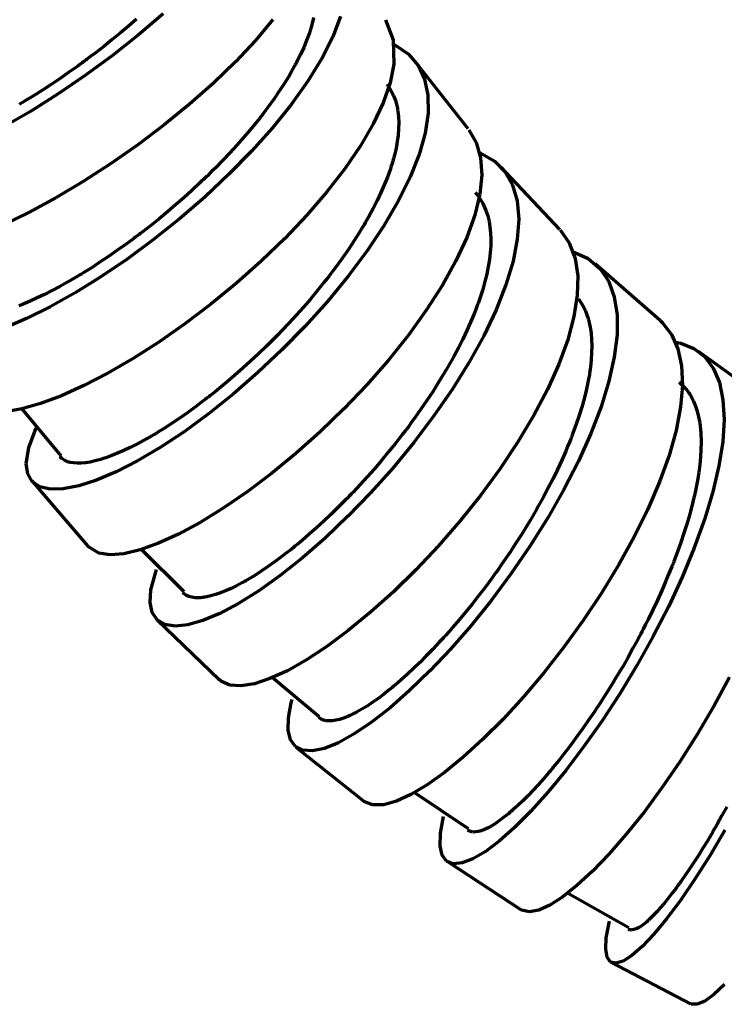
# Model space of a CAD drawing. Header units: millimetres. Extents: x 76 to 932, y 218 to 766.
# Tile 27 of 98: x 252 to 290, y 418 to 471. Entities that reach past the tile are written whole.
import ezdxf

# ---------------------------------------------------------------- set-up
doc = ezdxf.new("R2010")
doc.units = ezdxf.units.MM
doc.layers.add('Livello 1', color=18, linetype='Continuous', true_color=0x000000)

msp = doc.modelspace()

# ---------------------------------------------------------------- linework, layer by layer
at = {"layer": 'Livello 1', "color": 18, "lineweight": 70, "true_color": 0x000000}
for p, q in [((259.377, 471.406), (258.039, 470.256)), ((257.929, 471.117), (257.495, 470.74)), ((265.35, 471.096), (264.398, 469.956)), ((267.514, 471.029), (267.421, 470.68)), ((267.552, 471.198), (267.514, 471.029)), ((269.024, 471.262), (268.595, 470.147)), ((271.459, 471.075), (271.882, 469.981)), ((257.053, 470.366), (256.604, 469.999)), ((258.039, 470.256), (256.627, 469.138)), ((257.495, 470.74), (257.053, 470.366)), ((267.308, 470.32), (267.174, 469.953)), ((267.421, 470.68), (267.308, 470.32)), ((256.604, 469.999), (256.147, 469.632)), ((264.398, 469.956), (263.314, 468.796)), ((267.174, 469.953), (267.021, 469.579)), ((268.595, 470.147), (268, 468.972)), ((271.882, 469.981), (271.915, 468.662)), ((271.961, 469.724), (272.034, 469.688)), ((272.034, 469.688), (272.717, 469.205)), ((255.681, 469.272), (255.446, 469.096)), ((256.147, 469.632), (255.681, 469.272)), ((266.846, 469.198), (266.651, 468.803)), ((267.021, 469.579), (266.846, 469.198)), ((272.717, 469.205), (273.238, 468.591)), ((254.849, 468.655), (254.73, 468.566)), ((254.969, 468.739), (254.849, 468.655)), ((255.029, 468.785), (254.969, 468.739)), ((255.089, 468.828), (255.029, 468.785)), ((255.149, 468.873), (255.089, 468.828)), ((255.208, 468.916), (255.149, 468.873)), ((256.627, 469.138), (255.162, 468.062)), ((255.446, 469.096), (255.208, 468.916)), ((263.314, 468.796), (262.113, 467.639)), ((266.573, 468.655), (266.546, 468.605)), ((266.599, 468.704), (266.573, 468.655)), ((266.626, 468.753), (266.599, 468.704)), ((266.651, 468.803), (266.626, 468.753)), ((268, 468.972), (267.249, 467.745)), ((271.915, 468.662), (271.715, 467.656)), ((275.964, 465.145), (273.072, 468.824)), ((254.25, 468.224), (253.77, 467.893)), ((254.73, 468.566), (254.25, 468.224)), ((266.323, 468.203), (266.205, 468.002)), ((266.437, 468.404), (266.323, 468.203)), ((266.492, 468.507), (266.437, 468.404)), ((266.546, 468.605), (266.492, 468.507)), ((273.238, 468.591), (273.592, 467.843)), ((253.29, 467.568), (252.808, 467.254)), ((253.77, 467.893), (253.29, 467.568)), ((255.162, 468.062), (253.666, 467.046)), ((262.113, 467.639), (260.814, 466.489)), ((265.956, 467.596), (265.69, 467.191)), ((266.205, 468.002), (265.956, 467.596)), ((267.249, 467.745), (266.353, 466.489)), ((271.715, 467.656), (271.343, 466.57)), ((271.543, 467.579), (271.646, 467.434)), ((273.592, 467.843), (273.773, 466.979)), ((253.666, 467.046), (252.161, 466.097)), ((252.808, 467.254), (252.327, 466.947)), ((265.69, 467.191), (265.407, 466.778)), ((271.646, 467.434), (271.785, 467.201)), ((271.785, 467.201), (271.904, 466.954)), ((251.604, 466.506), (251.544, 466.471)), ((251.725, 466.577), (251.604, 466.506)), ((251.845, 466.651), (251.725, 466.577)), ((252.327, 466.947), (251.845, 466.651)), ((260.814, 466.489), (259.435, 465.367)), ((265.407, 466.778), (265.107, 466.362)), ((266.353, 466.489), (265.328, 465.212)), ((271.343, 466.57), (270.804, 465.42)), ((271.904, 466.954), (272.003, 466.69)), ((272.003, 466.69), (272.081, 466.411)), ((273.773, 466.979), (273.782, 465.998)), ((252.161, 466.097), (250.669, 465.233)), ((264.79, 465.942), (264.709, 465.836)), ((264.951, 466.154), (264.79, 465.942)), ((265.107, 466.362), (264.951, 466.154)), ((272.081, 466.411), (272.097, 466.337)), ((272.097, 466.337), (272.112, 466.263)), ((272.112, 466.263), (272.119, 466.228)), ((272.119, 466.228), (272.126, 466.189)), ((272.126, 466.189), (272.132, 466.154)), ((272.132, 466.154), (272.138, 466.115)), ((272.138, 466.115), (272.159, 465.963)), ((272.159, 465.963), (272.174, 465.804)), ((273.782, 465.998), (273.621, 464.919)), ((264.457, 465.518), (264.11, 465.095)), ((264.542, 465.624), (264.457, 465.518)), ((264.626, 465.73), (264.542, 465.624)), ((264.709, 465.836), (264.626, 465.73)), ((270.804, 465.42), (270.106, 464.217)), ((272.174, 465.804), (272.189, 465.487)), ((272.189, 465.487), (272.182, 465.155)), ((259.435, 465.367), (257.996, 464.284)), ((264.11, 465.095), (263.751, 464.675)), ((265.328, 465.212), (264.189, 463.938)), ((272.182, 465.155), (272.155, 464.809)), ((273.621, 464.919), (273.293, 463.751)), ((276.003, 465.095), (276.399, 464.404)), ((263.751, 464.675), (263.381, 464.256)), ((272.108, 464.453), (272.04, 464.086)), ((272.155, 464.809), (272.108, 464.453)), ((276.399, 464.404), (276.635, 463.575)), ((257.996, 464.284), (256.52, 463.254)), ((263, 463.839), (262.607, 463.427)), ((264.189, 463.938), (262.952, 462.675)), ((263.381, 464.256), (263, 463.839)), ((270.106, 464.217), (269.262, 462.975)), ((272.04, 464.086), (271.952, 463.709)), ((276.578, 463.868), (277.399, 463.391)), ((256.52, 463.254), (255.027, 462.291)), ((262.607, 463.427), (262.203, 463.014)), ((271.843, 463.317), (271.781, 463.116)), ((271.872, 463.416), (271.843, 463.317)), ((271.9, 463.511), (271.872, 463.416)), ((271.914, 463.561), (271.9, 463.511)), ((271.927, 463.61), (271.914, 463.561)), ((271.939, 463.659), (271.927, 463.61)), ((271.952, 463.709), (271.939, 463.659)), ((273.293, 463.751), (272.804, 462.513)), ((276.635, 463.575), (276.699, 462.633)), ((277.399, 463.391), (277.965, 462.809)), ((261.996, 462.806), (261.787, 462.601)), ((262.203, 463.014), (261.996, 462.806)), ((269.262, 462.975), (268.285, 461.716)), ((271.715, 462.919), (271.568, 462.513)), ((271.781, 463.116), (271.715, 462.919)), ((280.951, 459.677), (277.741, 463.077)), ((277.965, 462.809), (278.374, 462.086)), ((255.027, 462.291), (253.539, 461.402)), ((261.361, 462.192), (260.93, 461.793)), ((261.468, 462.294), (261.361, 462.192)), ((261.575, 462.396), (261.468, 462.294)), ((261.628, 462.449), (261.575, 462.396)), ((261.681, 462.499), (261.628, 462.449)), ((262.952, 462.675), (261.637, 461.44)), ((261.734, 462.552), (261.681, 462.499)), ((261.787, 462.601), (261.734, 462.552)), ((271.568, 462.513), (271.403, 462.1)), ((272.804, 462.513), (272.163, 461.215)), ((276.699, 462.633), (276.592, 461.589)), ((260.93, 461.793), (260.493, 461.398)), ((268.285, 461.716), (267.19, 460.446)), ((271.219, 461.68), (271.018, 461.253)), ((271.403, 462.1), (271.219, 461.68)), ((276.349, 461.677), (276.536, 461.444)), ((278.374, 462.086), (278.623, 461.225)), ((253.539, 461.402), (252.077, 460.604)), ((260.493, 461.398), (260.052, 461.01)), ((261.637, 461.44), (260.263, 460.252)), ((271.018, 461.253), (270.798, 460.823)), ((272.163, 461.215), (271.38, 459.871)), ((276.592, 461.589), (276.318, 460.453)), ((276.536, 461.444), (276.575, 461.387)), ((276.575, 461.387), (276.614, 461.331)), ((276.614, 461.331), (276.652, 461.271)), ((276.652, 461.271), (276.688, 461.211)), ((276.688, 461.211), (276.757, 461.091)), ((278.623, 461.225), (278.71, 460.241)), ((252.077, 460.604), (250.663, 459.902)), ((259.606, 460.629), (259.155, 460.259)), ((260.052, 461.01), (259.606, 460.629)), ((270.798, 460.823), (270.559, 460.382)), ((276.757, 461.091), (276.82, 460.964)), ((276.82, 460.964), (276.933, 460.7)), ((276.933, 460.7), (277.025, 460.421)), ((259.155, 460.259), (258.7, 459.892)), ((260.263, 460.252), (258.85, 459.123)), ((267.19, 460.446), (265.993, 459.186)), ((270.37, 460.047), (270.304, 459.934)), ((270.434, 460.16), (270.37, 460.047)), ((270.466, 460.213), (270.434, 460.16)), ((270.497, 460.269), (270.466, 460.213)), ((270.528, 460.326), (270.497, 460.269)), ((270.559, 460.382), (270.528, 460.326)), ((276.318, 460.453), (275.882, 459.239)), ((277.025, 460.421), (277.097, 460.125)), ((277.097, 460.125), (277.15, 459.814)), ((278.71, 460.241), (278.635, 459.144)), ((258.241, 459.535), (258.183, 459.49)), ((258.471, 459.712), (258.241, 459.535)), ((258.7, 459.892), (258.471, 459.712)), ((270.171, 459.712), (270.034, 459.49)), ((270.304, 459.934), (270.171, 459.712)), ((271.38, 459.871), (270.467, 458.505)), ((277.15, 459.814), (277.184, 459.49)), ((280.967, 459.659), (281.462, 458.957)), ((257.779, 459.186), (257.32, 458.847)), ((258.85, 459.123), (257.421, 458.068)), ((257.894, 459.271), (257.779, 459.186)), ((258.01, 459.359), (257.894, 459.271)), ((258.068, 459.401), (258.01, 459.359)), ((258.125, 459.447), (258.068, 459.401)), ((258.183, 459.49), (258.125, 459.447)), ((265.993, 459.186), (264.712, 457.951)), ((269.75, 459.041), (269.452, 458.593)), ((270.034, 459.49), (269.75, 459.041)), ((275.882, 459.239), (275.293, 457.966)), ((277.184, 459.49), (277.198, 459.147)), ((277.197, 458.971), (277.196, 458.925)), ((277.198, 459.059), (277.197, 458.971)), ((277.198, 459.147), (277.198, 459.059)), ((278.635, 459.144), (278.403, 457.944)), ((256.863, 458.523), (256.408, 458.209)), ((257.32, 458.847), (256.863, 458.523)), ((269.452, 458.593), (269.141, 458.145)), ((270.467, 458.505), (269.441, 457.129)), ((277.181, 458.608), (277.166, 458.421)), ((277.192, 458.791), (277.181, 458.608)), ((277.193, 458.837), (277.192, 458.791)), ((277.195, 458.879), (277.193, 458.837)), ((277.196, 458.925), (277.195, 458.879)), ((281.462, 458.957), (281.782, 458.103)), ((281.63, 458.481), (282.482, 458.103)), ((255.957, 457.906), (255.508, 457.613)), ((256.408, 458.209), (255.957, 457.906)), ((257.421, 458.068), (255.995, 457.101)), ((264.712, 457.951), (263.366, 456.755)), ((269.141, 458.145), (268.815, 457.694)), ((275.293, 457.966), (274.559, 456.646)), ((277.121, 458.043), (277.057, 457.652)), ((277.166, 458.421), (277.121, 458.043)), ((278.403, 457.944), (278.016, 456.66)), ((281.782, 458.103), (281.92, 457.158)), ((282.482, 458.103), (283.16, 457.521)), ((255.508, 457.613), (255.061, 457.334)), ((268.646, 457.468), (268.474, 457.239)), ((268.815, 457.694), (268.646, 457.468)), ((277.057, 457.652), (276.974, 457.249)), ((286.402, 454.716), (282.87, 457.814)), ((283.16, 457.521), (283.608, 456.84)), ((254.399, 456.939), (254.182, 456.812)), ((254.618, 457.066), (254.399, 456.939)), ((255.995, 457.101), (254.594, 456.233)), ((254.673, 457.101), (254.618, 457.066)), ((254.729, 457.133), (254.673, 457.101)), ((254.784, 457.165), (254.729, 457.133)), ((254.84, 457.2), (254.784, 457.165)), ((254.95, 457.267), (254.84, 457.2)), ((255.061, 457.334), (254.95, 457.267)), ((268.166, 456.844), (268.121, 456.787)), ((268.21, 456.9), (268.166, 456.844)), ((268.255, 456.957), (268.21, 456.9)), ((268.299, 457.013), (268.255, 456.957)), ((268.387, 457.126), (268.299, 457.013)), ((269.441, 457.129), (268.315, 455.764)), ((268.474, 457.239), (268.387, 457.126)), ((276.873, 456.84), (276.753, 456.417)), ((276.974, 457.249), (276.873, 456.84)), ((281.92, 457.158), (281.896, 456.096)), ((283.608, 456.84), (283.908, 456.011)), ((253.337, 456.353), (252.929, 456.145)), ((253.755, 456.576), (253.337, 456.353)), ((254.182, 456.812), (253.755, 456.576)), ((263.366, 456.755), (261.975, 455.616)), ((267.757, 456.336), (267.384, 455.891)), ((268.121, 456.787), (267.757, 456.336)), ((274.559, 456.646), (273.694, 455.295)), ((276.753, 456.417), (276.615, 455.983)), ((278.016, 456.66), (277.483, 455.306)), ((252.142, 455.771), (251.763, 455.609)), ((252.531, 455.951), (252.142, 455.771)), ((252.929, 456.145), (252.531, 455.951)), ((254.594, 456.233), (253.239, 455.471)), ((267.384, 455.891), (267.004, 455.45)), ((268.315, 455.764), (267.107, 454.424)), ((276.539, 455.761), (276.499, 455.651)), ((276.558, 455.817), (276.539, 455.761)), ((276.577, 455.874), (276.558, 455.817)), ((276.596, 455.926), (276.577, 455.874)), ((276.615, 455.983), (276.596, 455.926)), ((281.896, 456.096), (281.714, 454.935)), ((281.967, 455.905), (282.218, 455.503)), ((283.908, 456.011), (284.058, 455.041)), ((251.577, 455.531), (251.531, 455.514)), ((251.67, 455.57), (251.577, 455.531)), ((251.763, 455.609), (251.67, 455.57)), ((253.239, 455.471), (251.949, 454.829)), ((261.975, 455.616), (260.56, 454.544)), ((267.004, 455.45), (266.615, 455.013)), ((273.694, 455.295), (272.71, 453.93)), ((276.373, 455.316), (276.284, 455.09)), ((276.458, 455.538), (276.373, 455.316)), ((276.499, 455.651), (276.458, 455.538)), ((277.483, 455.306), (276.814, 453.898)), ((282.218, 455.503), (282.339, 455.246)), ((282.339, 455.246), (282.443, 454.97)), ((251.949, 454.829), (250.744, 454.314)), ((266.615, 455.013), (266.218, 454.582)), ((276.284, 455.09), (276.095, 454.635)), ((281.714, 454.935), (281.377, 453.679)), ((282.443, 454.97), (282.466, 454.896)), ((282.466, 454.896), (282.488, 454.826)), ((282.488, 454.826), (282.498, 454.787)), ((282.498, 454.787), (282.509, 454.752)), ((282.509, 454.752), (282.519, 454.713)), ((282.519, 454.713), (282.528, 454.674)), ((284.058, 455.041), (284.058, 453.944)), ((286.399, 454.72), (286.53, 454.596)), ((260.56, 454.544), (259.142, 453.552)), ((265.813, 454.156), (265.607, 453.944)), ((266.218, 454.582), (265.813, 454.156)), ((267.107, 454.424), (265.836, 453.125)), ((275.89, 454.177), (275.669, 453.715)), ((276.095, 454.635), (275.89, 454.177)), ((282.528, 454.674), (282.564, 454.519)), ((282.564, 454.519), (282.595, 454.364)), ((282.595, 454.364), (282.644, 454.036)), ((286.53, 454.596), (287.024, 453.961)), ((265.295, 453.626), (265.243, 453.573)), ((265.347, 453.679), (265.295, 453.626)), ((265.4, 453.732), (265.347, 453.679)), ((265.607, 453.944), (265.4, 453.732)), ((272.71, 453.93), (271.624, 452.568)), ((275.669, 453.715), (275.432, 453.245)), ((276.814, 453.898), (276.018, 452.455)), ((281.377, 453.679), (280.893, 452.353)), ((282.644, 454.036), (282.674, 453.693)), ((282.674, 453.693), (282.685, 453.337)), ((284.058, 453.944), (283.911, 452.734)), ((287.024, 453.961), (287.37, 453.178)), ((259.142, 453.552), (257.741, 452.656)), ((265.836, 453.125), (264.521, 451.887)), ((264.979, 453.316), (264.557, 452.907)), ((265.085, 453.418), (264.979, 453.316)), ((265.19, 453.524), (265.085, 453.418)), ((265.243, 453.573), (265.19, 453.524)), ((275.432, 453.245), (275.18, 452.769)), ((282.685, 453.337), (282.679, 452.97)), ((287.214, 453.549), (287.523, 453.489)), ((287.37, 453.178), (287.568, 452.254)), ((287.523, 453.489), (288.239, 453.203)), ((288.239, 453.203), (288.832, 452.751)), ((257.741, 452.656), (256.377, 451.862)), ((264.557, 452.907), (264.132, 452.512)), ((271.624, 452.568), (270.451, 451.227)), ((275.18, 452.769), (274.913, 452.293)), ((282.655, 452.582), (282.613, 452.184)), ((282.679, 452.97), (282.655, 452.582)), ((283.911, 452.734), (283.621, 451.425)), ((292.339, 450.261), (288.495, 453.041)), ((288.832, 452.751), (289.295, 452.127)), ((263.707, 452.124), (263.279, 451.75)), ((264.132, 452.512), (263.707, 452.124)), ((274.773, 452.049), (274.703, 451.93)), ((274.844, 452.169), (274.773, 452.049)), ((274.913, 452.293), (274.844, 452.169)), ((276.018, 452.455), (275.109, 450.995)), ((280.893, 452.353), (280.271, 450.966)), ((282.6, 452.081), (282.585, 451.979)), ((282.613, 452.184), (282.6, 452.081)), ((287.568, 452.254), (287.615, 451.196)), ((289.295, 452.127), (289.626, 451.344)), ((256.377, 451.862), (255.072, 451.189)), ((263.279, 451.75), (262.851, 451.383)), ((264.521, 451.887), (263.182, 450.723)), ((274.486, 451.57), (274.338, 451.33)), ((274.631, 451.81), (274.486, 451.57)), ((274.703, 451.93), (274.631, 451.81)), ((282.516, 451.556), (282.475, 451.344)), ((282.553, 451.767), (282.516, 451.556)), ((282.561, 451.82), (282.553, 451.767)), ((282.569, 451.873), (282.561, 451.82)), ((282.577, 451.926), (282.569, 451.873)), ((282.585, 451.979), (282.577, 451.926)), ((255.072, 451.189), (253.844, 450.631)), ((262.421, 451.026), (262.206, 450.85)), ((262.851, 451.383), (262.421, 451.026)), ((270.451, 451.227), (269.209, 449.926)), ((274.338, 451.33), (274.035, 450.85)), ((275.109, 450.995), (274.103, 449.534)), ((280.271, 450.966), (279.519, 449.541)), ((282.475, 451.344), (282.381, 450.91)), ((283.621, 451.425), (283.192, 450.032)), ((287.443, 451.369), (287.796, 451.023)), ((287.615, 451.196), (287.515, 450.025)), ((287.796, 451.023), (287.877, 450.921)), ((289.626, 451.344), (289.821, 450.409)), ((253.844, 450.631), (252.711, 450.208)), ((261.667, 450.427), (261.56, 450.346)), ((261.774, 450.511), (261.667, 450.427)), ((261.828, 450.554), (261.774, 450.511)), ((261.882, 450.596), (261.828, 450.554)), ((263.182, 450.723), (261.838, 449.647)), ((261.936, 450.638), (261.882, 450.596)), ((261.99, 450.681), (261.936, 450.638)), ((262.206, 450.85), (261.99, 450.681)), ((274.035, 450.85), (273.72, 450.374)), ((282.27, 450.465), (282.142, 450.014)), ((282.381, 450.91), (282.27, 450.465)), ((287.877, 450.921), (287.954, 450.815)), ((287.954, 450.815), (287.972, 450.786)), ((287.972, 450.786), (287.991, 450.758)), ((287.991, 450.758), (288.009, 450.73)), ((288.009, 450.73), (288.027, 450.702)), ((288.027, 450.702), (288.062, 450.642)), ((288.062, 450.642), (288.096, 450.585)), ((288.096, 450.585), (288.221, 450.335)), ((289.821, 450.409), (289.881, 449.333)), ((251.691, 449.915), (250.798, 449.76)), ((251.673, 449.936), (253.811, 447.365)), ((252.711, 450.208), (251.691, 449.915)), ((261.135, 450.025), (260.715, 449.721)), ((261.56, 450.346), (261.135, 450.025)), ((269.209, 449.926), (267.918, 448.673)), ((273.394, 449.898), (273.057, 449.425)), ((273.72, 450.374), (273.394, 449.898)), ((282.142, 450.014), (281.999, 449.552)), ((283.192, 450.032), (282.634, 448.575)), ((287.515, 450.025), (287.27, 448.747)), ((288.221, 450.335), (288.329, 450.067)), ((288.329, 450.067), (288.42, 449.785)), ((260.301, 449.428), (259.892, 449.153)), ((260.715, 449.721), (260.301, 449.428)), ((261.838, 449.647), (260.511, 448.677)), ((273.057, 449.425), (272.885, 449.188)), ((274.103, 449.534), (273.013, 448.095)), ((279.519, 449.541), (278.652, 448.095)), ((281.999, 449.552), (281.84, 449.079)), ((288.42, 449.785), (288.495, 449.481)), ((288.495, 449.481), (288.553, 449.16)), ((289.881, 449.333), (289.806, 448.13)), ((252.065, 447.816), (252.476, 448.882)), ((259.489, 448.892), (259.091, 448.642)), ((259.892, 449.153), (259.489, 448.892)), ((272.622, 448.832), (272.532, 448.712)), ((272.71, 448.949), (272.622, 448.832)), ((272.885, 449.188), (272.71, 448.949)), ((281.84, 449.079), (281.664, 448.599)), ((288.553, 449.16), (288.595, 448.822)), ((288.595, 448.822), (288.603, 448.733)), ((258.506, 448.299), (258.317, 448.194)), ((258.699, 448.409), (258.506, 448.299)), ((258.748, 448.437), (258.699, 448.409)), ((258.796, 448.469), (258.748, 448.437)), ((258.845, 448.497), (258.796, 448.469)), ((258.894, 448.525), (258.845, 448.497)), ((258.993, 448.585), (258.894, 448.525)), ((259.091, 448.642), (258.993, 448.585)), ((260.511, 448.677), (259.22, 447.82)), ((267.918, 448.673), (266.596, 447.495)), ((272.352, 448.479), (271.988, 448.014)), ((272.398, 448.536), (272.352, 448.479)), ((272.443, 448.596), (272.398, 448.536)), ((272.488, 448.656), (272.443, 448.596)), ((272.532, 448.712), (272.488, 448.656)), ((281.571, 448.356), (281.522, 448.232)), ((281.594, 448.416), (281.571, 448.356)), ((281.618, 448.479), (281.594, 448.416)), ((281.641, 448.539), (281.618, 448.479)), ((281.664, 448.599), (281.641, 448.539)), ((282.634, 448.575), (281.957, 447.068)), ((287.27, 448.747), (286.887, 447.386)), ((288.603, 448.733), (288.61, 448.645)), ((288.61, 448.645), (288.613, 448.599)), ((288.613, 448.599), (288.616, 448.553)), ((288.616, 448.553), (288.618, 448.508)), ((288.618, 448.508), (288.621, 448.462)), ((288.621, 448.462), (288.627, 448.278)), ((288.627, 448.278), (288.63, 448.088)), ((251.927, 446.931), (252.065, 447.816)), ((257.586, 447.813), (257.238, 447.65)), ((257.945, 447.996), (257.586, 447.813)), ((258.317, 448.194), (257.945, 447.996)), ((259.22, 447.82), (257.983, 447.089)), ((271.988, 448.014), (271.618, 447.555)), ((273.013, 448.095), (271.858, 446.691)), ((278.652, 448.095), (277.683, 446.645)), ((281.372, 447.866), (281.268, 447.619)), ((281.473, 448.112), (281.372, 447.866)), ((281.522, 448.232), (281.473, 448.112)), ((288.63, 448.088), (288.622, 447.703)), ((289.806, 448.13), (289.601, 446.811)), ((253.771, 447.305), (253.746, 447.333)), ((253.879, 447.202), (253.771, 447.305)), ((254.007, 447.118), (253.879, 447.202)), ((256.076, 447.195), (256.038, 447.185)), ((256.113, 447.209), (256.076, 447.195)), ((256.189, 447.234), (256.113, 447.209)), ((256.265, 447.259), (256.189, 447.234)), ((256.577, 447.372), (256.265, 447.259)), ((256.902, 447.502), (256.577, 447.372)), ((257.238, 447.65), (256.902, 447.502)), ((266.596, 447.495), (265.263, 446.398)), ((271.618, 447.555), (271.243, 447.104)), ((281.268, 447.619), (281.051, 447.125)), ((286.887, 447.386), (286.373, 445.953)), ((288.598, 447.301), (288.559, 446.888)), ((288.622, 447.703), (288.598, 447.301)), ((252.011, 446.38), (251.927, 446.931)), ((254.079, 447.082), (254.007, 447.118)), ((254.155, 447.051), (254.079, 447.082)), ((254.195, 447.036), (254.155, 447.051)), ((254.236, 447.026), (254.195, 447.036)), ((254.257, 447.019), (254.236, 447.026)), ((254.278, 447.012), (254.257, 447.019)), ((254.3, 447.008), (254.278, 447.012)), ((254.322, 447.001), (254.3, 447.008)), ((254.507, 446.973), (254.322, 447.001)), ((254.708, 446.959), (254.507, 446.973)), ((254.927, 446.962), (254.708, 446.959)), ((255.162, 446.987), (254.927, 446.962)), ((255.413, 447.026), (255.162, 446.987)), ((255.681, 447.086), (255.413, 447.026)), ((255.821, 447.121), (255.681, 447.086)), ((255.965, 447.163), (255.821, 447.121)), ((256.001, 447.174), (255.965, 447.163)), ((256.038, 447.185), (256.001, 447.174)), ((257.983, 447.089), (256.821, 446.49)), ((270.863, 446.659), (270.478, 446.225)), ((271.858, 446.691), (270.655, 445.347)), ((271.243, 447.104), (270.863, 446.659)), ((281.051, 447.125), (280.82, 446.627)), ((281.957, 447.068), (281.171, 445.534)), ((288.559, 446.888), (288.504, 446.458)), ((289.601, 446.811), (289.27, 445.4)), ((252.259, 445.961), (252.011, 446.38)), ((256.821, 446.49), (255.749, 446.035)), ((265.263, 446.398), (263.939, 445.4)), ((270.478, 446.225), (270.088, 445.798)), ((277.683, 446.645), (276.628, 445.206)), ((280.577, 446.13), (280.322, 445.629)), ((280.82, 446.627), (280.577, 446.13)), ((288.504, 446.458), (288.433, 446.02)), ((252.227, 445.996), (255.28, 442.443)), ((252.668, 445.682), (252.259, 445.961)), ((253.232, 445.548), (252.668, 445.682)), ((254.784, 445.724), (253.941, 445.562)), ((255.749, 446.035), (254.784, 445.724)), ((269.892, 445.587), (269.694, 445.375)), ((270.088, 445.798), (269.892, 445.587)), ((280.322, 445.629), (280.054, 445.124)), ((286.373, 445.953), (285.737, 444.468)), ((288.433, 446.02), (288.346, 445.565)), ((253.941, 445.562), (253.232, 445.548)), ((263.939, 445.4), (262.644, 444.511)), ((269.396, 445.064), (269.296, 444.966)), ((269.495, 445.17), (269.396, 445.064)), ((270.655, 445.347), (269.423, 444.073)), ((269.545, 445.22), (269.495, 445.17)), ((269.595, 445.273), (269.545, 445.22)), ((269.645, 445.325), (269.595, 445.273)), ((269.694, 445.375), (269.645, 445.325)), ((276.628, 445.206), (275.503, 443.802)), ((280.054, 445.124), (279.773, 444.616)), ((281.171, 445.534), (280.291, 443.992)), ((288.244, 445.096), (288.187, 444.86)), ((288.258, 445.156), (288.244, 445.096)), ((288.271, 445.213), (288.258, 445.156)), ((288.284, 445.273), (288.271, 445.213)), ((288.297, 445.333), (288.284, 445.273)), ((288.322, 445.449), (288.297, 445.333)), ((288.346, 445.565), (288.322, 445.449)), ((289.27, 445.4), (288.82, 443.907)), ((262.644, 444.511), (261.397, 443.742)), ((268.899, 444.564), (268.502, 444.179)), ((269.296, 444.966), (268.899, 444.564)), ((279.773, 444.616), (279.701, 444.486)), ((288.127, 444.62), (287.997, 444.137)), ((288.187, 444.86), (288.127, 444.62)), ((268.502, 444.179), (268.108, 443.805)), ((269.423, 444.073), (268.18, 442.891)), ((280.291, 443.992), (279.329, 442.464)), ((279.482, 444.108), (279.334, 443.854)), ((279.556, 444.235), (279.482, 444.108)), ((279.629, 444.359), (279.556, 444.235)), ((279.701, 444.486), (279.629, 444.359)), ((285.737, 444.468), (284.99, 442.955)), ((287.997, 444.137), (287.853, 443.646)), ((261.397, 443.742), (260.217, 443.107)), ((267.715, 443.445), (267.323, 443.099)), ((268.108, 443.805), (267.715, 443.445)), ((275.503, 443.802), (274.324, 442.447)), ((279.183, 443.604), (278.876, 443.107)), ((279.334, 443.854), (279.183, 443.604)), ((287.853, 443.646), (287.696, 443.149)), ((288.82, 443.907), (288.26, 442.355)), ((260.217, 443.107), (259.12, 442.606)), ((267.323, 443.099), (266.934, 442.764)), ((278.876, 443.107), (278.562, 442.613)), ((284.99, 442.955), (284.146, 441.424)), ((287.696, 443.149), (287.526, 442.644)), ((255.885, 442.066), (255.269, 442.457)), ((259.12, 442.606), (258.124, 442.249)), ((266.497, 442.405), (266.449, 442.366)), ((266.545, 442.443), (266.497, 442.405)), ((266.739, 442.602), (266.545, 442.443)), ((266.934, 442.764), (266.739, 442.602)), ((268.18, 442.891), (266.946, 441.812)), ((274.324, 442.447), (273.111, 441.159)), ((278.562, 442.613), (278.24, 442.122)), ((279.329, 442.464), (278.303, 440.965)), ((287.526, 442.644), (287.342, 442.133)), ((256.494, 441.981), (255.885, 442.066)), ((257.245, 442.041), (256.494, 441.981)), ((258.124, 442.249), (257.245, 442.041)), ((258.155, 442.306), (260.496, 439.988)), ((265.785, 441.847), (265.416, 441.575)), ((266.161, 442.136), (265.785, 441.847)), ((266.257, 442.21), (266.161, 442.136)), ((266.353, 442.288), (266.257, 442.21)), ((266.4, 442.327), (266.353, 442.288)), ((266.449, 442.366), (266.4, 442.327)), ((278.24, 442.122), (277.91, 441.635)), ((287.342, 442.133), (287.146, 441.614)), ((288.26, 442.355), (287.6, 440.764)), ((265.055, 441.318), (264.702, 441.082)), ((265.416, 441.575), (265.055, 441.318)), ((266.946, 441.812), (265.738, 440.852)), ((277.743, 441.392), (277.573, 441.152)), ((277.91, 441.635), (277.743, 441.392)), ((284.146, 441.424), (283.217, 439.9)), ((287.043, 441.35), (286.99, 441.219)), ((287.069, 441.417), (287.043, 441.35)), ((287.095, 441.484), (287.069, 441.417)), ((287.121, 441.547), (287.095, 441.484)), ((287.146, 441.614), (287.121, 441.547)), ((258.712, 440.076), (259.012, 441.187)), ((264.356, 440.859), (264.019, 440.655)), ((264.702, 441.082), (264.356, 440.859)), ((265.738, 440.852), (264.577, 440.023)), ((273.111, 441.159), (271.881, 439.956)), ((278.303, 440.965), (277.227, 439.519)), ((277.315, 440.792), (277.272, 440.732)), ((277.359, 440.852), (277.315, 440.792)), ((277.402, 440.912), (277.359, 440.852)), ((277.488, 441.032), (277.402, 440.912)), ((277.573, 441.152), (277.488, 441.032)), ((286.829, 440.828), (286.718, 440.563)), ((286.937, 441.089), (286.829, 440.828)), ((287.6, 440.764), (286.851, 439.155)), ((286.99, 441.219), (286.937, 441.089)), ((263.372, 440.298), (263.067, 440.15)), ((263.529, 440.38), (263.372, 440.298)), ((263.69, 440.468), (263.529, 440.38)), ((263.73, 440.489), (263.69, 440.468)), ((263.771, 440.514), (263.73, 440.489)), ((263.812, 440.535), (263.771, 440.514)), ((263.853, 440.559), (263.812, 440.535)), ((263.936, 440.605), (263.853, 440.559)), ((264.019, 440.655), (263.936, 440.605)), ((277.229, 440.672), (276.881, 440.203)), ((277.272, 440.732), (277.229, 440.672)), ((286.718, 440.563), (286.489, 440.041)), ((258.671, 439.392), (258.712, 440.076)), ((260.64, 439.773), (260.454, 439.907)), ((260.781, 439.713), (260.64, 439.773)), ((260.939, 439.667), (260.781, 439.713)), ((261.739, 439.688), (261.682, 439.678)), ((261.978, 439.745), (261.739, 439.688)), ((262.231, 439.815), (261.978, 439.745)), ((262.497, 439.907), (262.231, 439.815)), ((262.775, 440.02), (262.497, 439.907)), ((263.067, 440.15), (262.775, 440.02)), ((264.577, 440.023), (263.478, 439.332)), ((271.881, 439.956), (270.653, 438.852)), ((276.531, 439.748), (276.179, 439.3)), ((276.881, 440.203), (276.531, 439.748)), ((283.217, 439.9), (282.219, 438.404)), ((286.489, 440.041), (286.251, 439.515)), ((258.786, 438.845), (258.671, 439.392)), ((261.114, 439.646), (260.939, 439.667)), ((261.306, 439.639), (261.114, 439.646)), ((261.408, 439.646), (261.306, 439.639)), ((261.514, 439.656), (261.408, 439.646)), ((261.541, 439.656), (261.514, 439.656)), ((261.569, 439.66), (261.541, 439.656)), ((261.597, 439.667), (261.569, 439.66)), ((261.625, 439.67), (261.597, 439.667)), ((261.682, 439.678), (261.625, 439.67)), ((263.478, 439.332), (262.46, 438.789)), ((276.179, 439.3), (275.826, 438.863)), ((277.227, 439.519), (276.12, 438.139)), ((286.251, 439.515), (286.004, 438.99)), ((286.851, 439.155), (286.027, 437.547)), ((259.054, 438.443), (258.786, 438.845)), ((262.46, 438.789), (261.536, 438.404)), ((270.653, 438.852), (269.446, 437.861)), ((275.826, 438.863), (275.47, 438.436)), ((286.004, 438.99), (285.747, 438.464)), ((259.049, 438.45), (262.424, 435.19)), ((259.472, 438.196), (259.054, 438.443)), ((260.031, 438.104), (259.472, 438.196)), ((260.723, 438.175), (260.031, 438.104)), ((261.536, 438.404), (260.723, 438.175)), ((276.12, 438.139), (274.997, 436.852)), ((275.47, 438.436), (275.113, 438.019)), ((282.219, 438.404), (281.168, 436.951)), ((285.616, 438.203), (285.482, 437.938)), ((285.747, 438.464), (285.616, 438.203)), ((269.446, 437.861), (268.279, 436.996)), ((274.709, 437.561), (274.665, 437.511)), ((274.755, 437.614), (274.709, 437.561)), ((274.934, 437.815), (274.755, 437.614)), ((275.113, 438.019), (274.934, 437.815)), ((286.027, 437.547), (285.141, 435.959)), ((285.277, 437.547), (285.207, 437.416)), ((285.345, 437.677), (285.277, 437.547)), ((285.414, 437.808), (285.345, 437.677)), ((285.482, 437.938), (285.414, 437.808)), ((274.395, 437.219), (274.04, 436.838)), ((274.485, 437.314), (274.395, 437.219)), ((274.575, 437.413), (274.485, 437.314)), ((274.619, 437.462), (274.575, 437.413)), ((274.665, 437.511), (274.619, 437.462)), ((285.207, 437.416), (284.925, 436.894)), ((268.279, 436.996), (267.167, 436.263)), ((273.687, 436.478), (273.34, 436.129)), ((274.04, 436.838), (273.687, 436.478)), ((274.997, 436.852), (273.877, 435.663)), ((281.168, 436.951), (280.08, 435.561)), ((284.925, 436.894), (284.639, 436.379)), ((267.167, 436.263), (266.13, 435.677)), ((273.34, 436.129), (272.996, 435.797)), ((285.141, 435.959), (284.208, 434.421)), ((284.639, 436.379), (284.348, 435.871)), ((266.13, 435.677), (265.181, 435.243)), ((272.657, 435.483), (272.322, 435.183)), ((272.996, 435.797), (272.657, 435.483)), ((273.877, 435.663), (272.777, 434.594)), ((280.08, 435.561), (278.971, 434.252)), ((284.348, 435.871), (284.052, 435.374)), ((262.547, 435.088), (262.425, 435.19)), ((263.009, 434.887), (262.547, 435.088)), ((263.608, 434.848), (263.009, 434.887)), ((264.336, 434.964), (263.608, 434.848)), ((265.181, 435.243), (264.336, 434.964)), ((265.313, 435.324), (267.861, 433.186)), ((271.991, 434.897), (271.95, 434.862)), ((272.155, 435.039), (271.991, 434.897)), ((272.322, 435.183), (272.155, 435.039)), ((283.753, 434.88), (283.448, 434.393)), ((284.052, 435.374), (283.753, 434.88)), ((290.182, 435.324), (289.323, 433.744)), ((271.352, 434.382), (271.046, 434.153)), ((271.666, 434.629), (271.352, 434.382)), ((271.746, 434.696), (271.666, 434.629)), ((272.777, 434.594), (271.714, 433.659)), ((271.827, 434.76), (271.746, 434.696)), ((271.868, 434.795), (271.827, 434.76)), ((271.909, 434.827), (271.868, 434.795)), ((271.95, 434.862), (271.909, 434.827)), ((284.208, 434.421), (283.242, 432.943)), ((283.448, 434.393), (283.295, 434.153)), ((266.188, 433.112), (266.347, 433.927)), ((266.347, 433.927), (266.399, 434.114)), ((270.75, 433.945), (270.464, 433.754)), ((271.046, 434.153), (270.75, 433.945)), ((278.971, 434.252), (277.86, 433.042)), ((283.141, 433.913), (283.063, 433.797)), ((283.295, 434.153), (283.141, 433.913)), ((269.664, 433.303), (269.54, 433.243)), ((269.695, 433.317), (269.664, 433.303)), ((269.727, 433.331), (269.695, 433.317)), ((269.759, 433.349), (269.727, 433.331)), ((269.791, 433.366), (269.759, 433.349)), ((269.855, 433.398), (269.791, 433.366)), ((269.921, 433.433), (269.855, 433.398)), ((270.187, 433.585), (269.921, 433.433)), ((270.464, 433.754), (270.187, 433.585)), ((271.714, 433.659), (270.705, 432.869)), ((282.829, 433.444), (282.516, 432.985)), ((282.868, 433.5), (282.829, 433.444)), ((282.907, 433.56), (282.868, 433.5)), ((282.946, 433.62), (282.907, 433.56)), ((282.985, 433.677), (282.946, 433.62)), ((283.063, 433.797), (282.985, 433.677)), ((289.323, 433.744), (288.413, 432.202)), ((266.173, 432.439), (266.188, 433.112)), ((267.968, 433.042), (267.841, 433.126)), ((268.031, 433.014), (267.968, 433.042)), ((268.098, 432.989), (268.031, 433.014)), ((268.116, 432.982), (268.098, 432.989)), ((268.133, 432.978), (268.116, 432.982)), ((268.151, 432.975), (268.133, 432.978)), ((268.169, 432.968), (268.151, 432.975)), ((268.206, 432.961), (268.169, 432.968)), ((268.244, 432.954), (268.206, 432.961)), ((268.405, 432.943), (268.244, 432.954)), ((268.58, 432.95), (268.405, 432.943)), ((268.769, 432.978), (268.58, 432.95)), ((268.972, 433.028), (268.769, 432.978)), ((269.189, 433.098), (268.972, 433.028)), ((269.419, 433.19), (269.189, 433.098)), ((269.54, 433.243), (269.419, 433.19)), ((270.705, 432.869), (269.765, 432.234)), ((277.86, 433.042), (276.763, 431.945)), ((282.516, 432.985), (282.205, 432.537)), ((283.242, 432.943), (282.26, 431.546)), ((266.3, 431.913), (266.173, 432.439)), ((269.765, 432.234), (268.909, 431.758)), ((282.205, 432.537), (281.894, 432.107)), ((288.413, 432.202), (287.467, 430.713)), ((266.567, 431.546), (266.3, 431.913)), ((268.909, 431.758), (268.15, 431.451)), ((276.763, 431.945), (275.698, 430.975)), ((281.584, 431.687), (281.275, 431.281)), ((281.894, 432.107), (281.584, 431.687)), ((266.97, 431.345), (266.567, 431.546)), ((266.591, 431.525), (270.285, 428.576)), ((267.499, 431.31), (266.97, 431.345)), ((268.15, 431.451), (267.499, 431.31)), ((281.275, 431.281), (280.968, 430.89)), ((282.26, 431.546), (281.277, 430.255)), ((275.698, 430.975), (274.679, 430.142)), ((280.815, 430.699), (280.662, 430.512)), ((280.968, 430.89), (280.815, 430.699)), ((287.467, 430.713), (286.5, 429.306)), ((274.679, 430.142), (273.725, 429.461)), ((280.358, 430.145), (280.06, 429.8)), ((281.277, 430.255), (280.308, 429.08)), ((280.434, 430.237), (280.358, 430.145)), ((280.509, 430.325), (280.434, 430.237)), ((280.548, 430.371), (280.509, 430.325)), ((280.586, 430.417), (280.548, 430.371)), ((280.624, 430.466), (280.586, 430.417)), ((280.662, 430.512), (280.624, 430.466)), ((280.06, 429.8), (279.768, 429.475)), ((273.725, 429.461), (272.848, 428.935)), ((272.984, 429.087), (275.956, 427.087)), ((279.481, 429.165), (279.201, 428.875)), ((280.308, 429.08), (279.37, 428.036)), ((279.768, 429.475), (279.481, 429.165)), ((286.5, 429.306), (285.526, 427.99)), ((270.763, 428.371), (270.298, 428.565)), ((272.063, 428.576), (271.382, 428.385)), ((272.848, 428.935), (272.063, 428.576)), ((278.928, 428.6), (278.661, 428.346)), ((279.201, 428.875), (278.928, 428.6)), ((271.382, 428.385), (270.763, 428.371)), ((278.21, 427.948), (278.148, 427.895)), ((278.273, 428.001), (278.21, 427.948)), ((278.304, 428.025), (278.273, 428.001)), ((278.336, 428.054), (278.304, 428.025)), ((278.368, 428.082), (278.336, 428.054)), ((278.4, 428.11), (278.368, 428.082)), ((278.529, 428.226), (278.4, 428.11)), ((279.37, 428.036), (278.478, 427.14)), ((278.661, 428.346), (278.529, 428.226)), ((285.526, 427.99), (284.563, 426.787)), ((290.026, 428.269), (289.767, 427.796)), ((274.455, 426.843), (274.624, 427.74)), ((277.453, 427.373), (277.243, 427.242)), ((277.674, 427.524), (277.453, 427.373)), ((277.906, 427.701), (277.674, 427.524)), ((278.148, 427.895), (277.906, 427.701)), ((289.638, 427.563), (289.507, 427.334)), ((289.767, 427.796), (289.638, 427.563)), ((274.436, 426.124), (274.455, 426.843)), ((275.992, 426.96), (275.923, 427.002)), ((276.102, 426.921), (275.992, 426.96)), ((276.225, 426.9), (276.102, 426.921)), ((276.362, 426.903), (276.225, 426.9)), ((276.513, 426.928), (276.362, 426.903)), ((276.593, 426.949), (276.513, 426.928)), ((276.677, 426.974), (276.593, 426.949)), ((276.699, 426.981), (276.677, 426.974)), ((276.721, 426.988), (276.699, 426.981)), ((276.743, 426.995), (276.721, 426.988)), ((276.765, 427.006), (276.743, 426.995)), ((276.81, 427.023), (276.765, 427.006)), ((276.855, 427.041), (276.81, 427.023)), ((277.043, 427.133), (276.855, 427.041)), ((277.243, 427.242), (277.043, 427.133)), ((278.478, 427.14), (277.645, 426.402)), ((289.247, 426.882), (288.988, 426.445)), ((289.927, 427.006), (289.103, 425.612)), ((289.28, 426.939), (289.247, 426.882)), ((289.312, 426.995), (289.28, 426.939)), ((289.345, 427.052), (289.312, 426.995)), ((289.377, 427.108), (289.345, 427.052)), ((289.443, 427.221), (289.377, 427.108)), ((289.507, 427.334), (289.443, 427.221)), ((277.645, 426.402), (276.884, 425.831)), ((284.563, 426.787), (283.624, 425.711)), ((288.988, 426.445), (288.733, 426.025)), ((274.553, 425.637), (274.436, 426.124)), ((276.884, 425.831), (276.209, 425.436)), ((288.733, 426.025), (288.481, 425.623)), ((274.794, 425.319), (274.553, 425.637)), ((275.155, 425.178), (274.794, 425.319)), ((274.834, 425.291), (278.84, 422.677)), ((276.209, 425.436), (275.629, 425.217)), ((283.624, 425.711), (282.726, 424.776)), ((288.232, 425.235), (287.987, 424.864)), ((288.481, 425.623), (288.232, 425.235)), ((289.103, 425.612), (288.292, 424.332)), ((275.629, 425.217), (275.155, 425.178)), ((282.726, 424.776), (281.881, 423.993)), ((287.987, 424.864), (287.745, 424.512)), ((287.507, 424.173), (287.477, 424.131)), ((288.292, 424.332), (287.506, 423.185)), ((287.625, 424.339), (287.507, 424.173)), ((287.745, 424.512), (287.625, 424.339)), ((281.881, 423.993), (281.104, 423.372)), ((287.273, 423.852), (287.046, 423.549)), ((287.331, 423.93), (287.273, 423.852)), ((287.389, 424.007), (287.331, 423.93)), ((287.418, 424.049), (287.389, 424.007)), ((287.448, 424.088), (287.418, 424.049)), ((287.477, 424.131), (287.448, 424.088)), ((281.104, 423.372), (280.407, 422.924)), ((281.326, 423.605), (284.698, 421.7)), ((286.827, 423.27), (286.616, 423.012)), ((287.506, 423.185), (286.758, 422.183)), ((287.046, 423.549), (286.827, 423.27)), ((279.297, 422.554), (278.872, 422.656)), ((279.801, 422.652), (279.297, 422.554)), ((280.407, 422.924), (279.801, 422.652)), ((286.215, 422.554), (286.026, 422.356)), ((286.411, 422.772), (286.215, 422.554)), ((286.616, 423.012), (286.411, 422.772)), ((283.471, 421.143), (283.641, 422.049)), ((285.674, 422.025), (285.513, 421.894)), ((285.716, 422.06), (285.674, 422.025)), ((285.758, 422.099), (285.716, 422.06)), ((285.78, 422.12), (285.758, 422.099)), ((285.802, 422.137), (285.78, 422.12)), ((285.823, 422.159), (285.802, 422.137)), ((285.846, 422.18), (285.823, 422.159)), ((285.935, 422.264), (285.846, 422.18)), ((286.026, 422.356), (285.935, 422.264)), ((286.758, 422.183), (286.062, 421.344)), ((284.692, 421.601), (284.672, 421.612)), ((284.732, 421.587), (284.692, 421.601)), ((284.775, 421.577), (284.732, 421.587)), ((284.786, 421.573), (284.775, 421.577)), ((284.798, 421.573), (284.786, 421.573)), ((284.809, 421.573), (284.798, 421.573)), ((284.821, 421.569), (284.809, 421.573)), ((284.845, 421.569), (284.821, 421.569)), ((284.87, 421.573), (284.845, 421.569)), ((284.977, 421.591), (284.87, 421.573)), ((285.095, 421.633), (284.977, 421.591)), ((285.223, 421.696), (285.095, 421.633)), ((285.363, 421.785), (285.223, 421.696)), ((285.513, 421.894), (285.363, 421.785)), ((283.442, 420.529), (283.471, 421.143)), ((286.062, 421.344), (285.427, 420.673)), ((283.521, 420.088), (283.442, 420.529)), ((285.427, 420.673), (284.866, 420.183)), ((283.708, 419.83), (283.521, 420.088)), ((284.387, 419.876), (283.999, 419.76)), ((284.866, 420.183), (284.387, 419.876)), ((283.999, 419.76), (283.708, 419.83)), ((283.75, 419.806), (288.055, 417.558)), ((289.904, 418.61), (289.325, 418.066)), ((289.325, 418.066), (288.825, 417.703)), ((288.094, 417.541), (288.077, 417.548)), ((288.412, 417.53), (288.094, 417.541)), ((288.825, 417.703), (288.412, 417.53))]:
    msp.add_line(p, q, dxfattribs=at)

doc.saveas('drawing.dxf')
